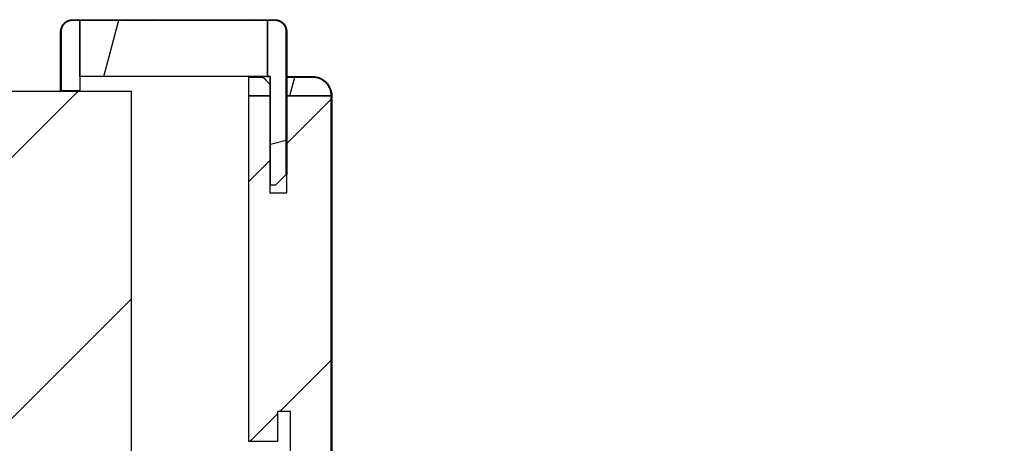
# Model space of a CAD drawing. Header units: millimetres. Extents: x -8500 to 4200, y 0 to 5940.
# Tile 28 of 256: x -7978 to -7716, y 792 to 904. Entities that reach past the tile are written whole.
import ezdxf

# ---------------------------------------------------------------- set-up
doc = ezdxf.new("R2010")
doc.units = ezdxf.units.MM
doc.layers.add('151', color=250, linetype='Continuous')
doc.layers.add('160', color=250, linetype='Continuous')
pattern_1 = [(45, (-8500, 0), (-34.7985, 34.7985), [])]
pattern_2 = [(74.985, (-8500, 0), (-47.5322, 12.7497), [])]

msp = doc.modelspace()

# ---------------------------------------------------------------- hatches: boundary and pattern name
at = {"layer": '151', "linetype": 'Continuous', "lineweight": -3}
h = msp.add_hatch(dxfattribs=at)
h.set_pattern_fill('ANSI31', color=256, scale=1.5, angle=89.9544, style=0)
h.set_pattern_definition([(134.95437, (-8500, 0), (-3.370277, -3.364913), [])])
edge = h.paths.add_edge_path(flags=0)
edge.add_line((-7910.09, 904.32), (-7964.09, 904.32))
edge.add_spline(control_points=[(-7964.09, 904.32), (-7964.19, 904.32), (-7964.28, 904.31), (-7964.48, 904.29), (-7964.67, 904.27), (-7964.86, 904.22), (-7964.98, 904.18), (-7965, 904.18), (-7965.05, 904.16), (-7965.07, 904.15), (-7965.14, 904.13), (-7965.19, 904.11), (-7965.33, 904.05), (-7965.5, 903.97), (-7965.67, 903.87), (-7965.79, 903.79), (-7965.85, 903.75), (-7965.91, 903.7), (-7965.95, 903.67), (-7965.97, 903.65), (-7966.07, 903.58), (-7966.21, 903.44), (-7966.41, 903.23), (-7966.52, 903.07), (-7966.59, 902.97), (-7966.61, 902.95), (-7966.63, 902.91), (-7966.65, 902.88), (-7966.68, 902.82), (-7966.71, 902.78), (-7966.78, 902.65), (-7966.86, 902.47), (-7966.93, 902.29), (-7966.97, 902.15), (-7966.98, 902.1), (-7967.01, 902), (-7967.02, 901.96), (-7967.05, 901.81), (-7967.08, 901.61), (-7967.09, 901.42), (-7967.09, 901.32)], knot_values=[0, 0, 0, 0, 0.0625, 0.0625, 0.125, 0.1875, 0.1875, 0.203125, 0.203125, 0.21875, 0.21875, 0.25, 0.25, 0.3125, 0.375, 0.375, 0.40625, 0.421875, 0.421875, 0.4375, 0.4375, 0.5, 0.5625, 0.625, 0.625, 0.640625, 0.640625, 0.65625, 0.65625, 0.6875, 0.6875, 0.75, 0.8125, 0.8125, 0.84375, 0.84375, 0.875, 0.875, 0.9375, 1, 1, 1, 1], degree=3, periodic=0)
edge.add_line((-7967.09, 901.32), (-7967.09, 885.47))
edge.add_line((-7967.09, 885.47), (-7967.24, 885.47))
edge.add_line((-7967.24, 885.47), (-7967.24, 901.32))
edge.add_spline(control_points=[(-7967.24, 901.32), (-7967.24, 901.42), (-7967.23, 901.63), (-7967.2, 901.83), (-7967.17, 901.99), (-7967.15, 902.04), (-7967.13, 902.14), (-7967.12, 902.19), (-7967.07, 902.34), (-7967, 902.53), (-7966.91, 902.71), (-7966.84, 902.85), (-7966.81, 902.9), (-7966.77, 902.96), (-7966.76, 902.98), (-7966.73, 903.03), (-7966.72, 903.05), (-7966.65, 903.16), (-7966.52, 903.32), (-7966.32, 903.55), (-7966.16, 903.69), (-7966.06, 903.77), (-7966.04, 903.79), (-7966, 903.82), (-7965.94, 903.87), (-7965.88, 903.91), (-7965.75, 904), (-7965.57, 904.1), (-7965.39, 904.19), (-7965.24, 904.25), (-7965.2, 904.27), (-7965.12, 904.29), (-7965.1, 904.3), (-7965.05, 904.32), (-7965.02, 904.33), (-7964.9, 904.36), (-7964.7, 904.41), (-7964.5, 904.44), (-7964.29, 904.46), (-7964.19, 904.47), (-7964.09, 904.47)], knot_values=[0, 0, 0, 0, 0.0625, 0.125, 0.125, 0.15625, 0.15625, 0.1875, 0.1875, 0.25, 0.3125, 0.3125, 0.34375, 0.34375, 0.359375, 0.359375, 0.375, 0.375, 0.4375, 0.5, 0.5625, 0.5625, 0.578125, 0.578125, 0.59375, 0.625, 0.625, 0.6875, 0.75, 0.75, 0.78125, 0.78125, 0.796875, 0.796875, 0.8125, 0.8125, 0.875, 0.9375, 0.9375, 1, 1, 1, 1], degree=3, periodic=0)
edge.add_line((-7964.09, 904.47), (-7910.09, 904.47))
edge.add_spline(control_points=[(-7910.09, 904.47), (-7909.98, 904.47), (-7909.78, 904.46), (-7909.57, 904.43), (-7909.42, 904.4), (-7909.37, 904.39), (-7909.27, 904.36), (-7909.22, 904.35), (-7909.07, 904.3), (-7908.88, 904.23), (-7908.69, 904.14), (-7908.56, 904.07), (-7908.51, 904.05), (-7908.44, 904.01), (-7908.42, 903.99), (-7908.38, 903.96), (-7908.36, 903.95), (-7908.25, 903.88), (-7908.08, 903.76), (-7907.86, 903.55), (-7907.72, 903.4), (-7907.63, 903.3), (-7907.62, 903.28), (-7907.59, 903.23), (-7907.54, 903.17), (-7907.49, 903.11), (-7907.41, 902.98), (-7907.3, 902.81), (-7907.22, 902.62), (-7907.16, 902.48), (-7907.14, 902.43), (-7907.11, 902.36), (-7907.1, 902.33), (-7907.09, 902.28), (-7907.08, 902.26), (-7907.04, 902.13), (-7906.99, 901.93), (-7906.96, 901.73), (-7906.94, 901.53), (-7906.94, 901.42), (-7906.94, 901.32)], knot_values=[0, 0, 0, 0, 0.0625, 0.125, 0.125, 0.15625, 0.15625, 0.1875, 0.1875, 0.25, 0.3125, 0.3125, 0.34375, 0.34375, 0.359375, 0.359375, 0.375, 0.375, 0.4375, 0.5, 0.5625, 0.5625, 0.578125, 0.578125, 0.59375, 0.625, 0.625, 0.6875, 0.75, 0.75, 0.78125, 0.78125, 0.796875, 0.796875, 0.8125, 0.8125, 0.875, 0.9375, 0.9375, 1, 1, 1, 1], degree=3, periodic=0)
edge.add_line((-7906.94, 901.32), (-7906.94, 863.32))
edge.add_line((-7906.94, 863.32), (-7907.09, 863.32))
edge.add_line((-7907.09, 863.32), (-7907.09, 901.32))
edge.add_spline(control_points=[(-7907.09, 901.32), (-7907.09, 901.42), (-7907.09, 901.52), (-7907.11, 901.71), (-7907.14, 901.9), (-7907.19, 902.09), (-7907.22, 902.21), (-7907.23, 902.24), (-7907.25, 902.28), (-7907.25, 902.31), (-7907.28, 902.38), (-7907.3, 902.42), (-7907.35, 902.56), (-7907.44, 902.73), (-7907.54, 902.9), (-7907.62, 903.02), (-7907.66, 903.08), (-7907.71, 903.14), (-7907.74, 903.18), (-7907.75, 903.2), (-7907.83, 903.3), (-7907.96, 903.44), (-7908.18, 903.64), (-7908.34, 903.76), (-7908.44, 903.83), (-7908.46, 903.84), (-7908.5, 903.87), (-7908.52, 903.88), (-7908.59, 903.92), (-7908.63, 903.94), (-7908.76, 904.01), (-7908.93, 904.09), (-7909.12, 904.16), (-7909.26, 904.2), (-7909.31, 904.22), (-7909.4, 904.24), (-7909.45, 904.25), (-7909.6, 904.28), (-7909.79, 904.31), (-7909.99, 904.32), (-7910.09, 904.32)], knot_values=[0, 0, 0, 0, 0.0625, 0.0625, 0.125, 0.1875, 0.1875, 0.203125, 0.203125, 0.21875, 0.21875, 0.25, 0.25, 0.3125, 0.375, 0.375, 0.40625, 0.421875, 0.421875, 0.4375, 0.4375, 0.5, 0.5625, 0.625, 0.625, 0.640625, 0.640625, 0.65625, 0.65625, 0.6875, 0.6875, 0.75, 0.8125, 0.8125, 0.84375, 0.84375, 0.875, 0.875, 0.9375, 1, 1, 1, 1], degree=3, periodic=0)
h = msp.add_hatch(dxfattribs=at)
h.set_pattern_fill('ANSI31', color=256, scale=15.5, angle=29.9848, style=0)
h.set_pattern_definition(pattern_2)
h.paths.add_polyline_path([(-7912.09, 889.32), (-7962.09, 889.32), (-7962.09, 904.32), (-7912.09, 904.32)], flags=0)
h = msp.add_hatch(dxfattribs=at)
h.set_pattern_fill('ANSI31', color=256, scale=15.5, angle=-29.9848, style=0)
h.set_pattern_definition([(15.015, (-8500, 0), (-12.7497, 47.5322), [])])
edge = h.paths.add_edge_path(flags=0)
edge.add_line((-7912.09, 889.32), (-7912.09, 904.32))
edge.add_line((-7912.09, 904.32), (-7910.09, 904.32))
edge.add_spline(control_points=[(-7910.09, 904.32), (-7909.99, 904.32), (-7909.79, 904.31), (-7909.6, 904.28), (-7909.45, 904.25), (-7909.4, 904.24), (-7909.31, 904.22), (-7909.26, 904.2), (-7909.12, 904.16), (-7908.93, 904.09), (-7908.76, 904.01), (-7908.63, 903.94), (-7908.59, 903.92), (-7908.52, 903.88), (-7908.5, 903.87), (-7908.46, 903.84), (-7908.44, 903.83), (-7908.34, 903.76), (-7908.18, 903.64), (-7907.96, 903.44), (-7907.83, 903.3), (-7907.75, 903.2), (-7907.74, 903.18), (-7907.71, 903.14), (-7907.66, 903.08), (-7907.62, 903.02), (-7907.54, 902.9), (-7907.44, 902.73), (-7907.35, 902.56), (-7907.3, 902.42), (-7907.28, 902.38), (-7907.25, 902.31), (-7907.25, 902.28), (-7907.23, 902.24), (-7907.22, 902.21), (-7907.19, 902.09), (-7907.14, 901.9), (-7907.11, 901.71), (-7907.09, 901.52), (-7907.09, 901.42), (-7907.09, 901.32)], knot_values=[0, 0, 0, 0, 0.0625, 0.125, 0.125, 0.15625, 0.15625, 0.1875, 0.1875, 0.25, 0.3125, 0.3125, 0.34375, 0.34375, 0.359375, 0.359375, 0.375, 0.375, 0.4375, 0.5, 0.5625, 0.5625, 0.578125, 0.578125, 0.59375, 0.625, 0.625, 0.6875, 0.75, 0.75, 0.78125, 0.78125, 0.796875, 0.796875, 0.8125, 0.8125, 0.875, 0.9375, 0.9375, 1, 1, 1, 1], degree=3, periodic=0)
edge.add_line((-7907.09, 901.32), (-7907.09, 863.17))
edge.add_line((-7907.09, 863.17), (-7909.94, 860.32))
edge.add_line((-7909.94, 860.32), (-7911.24, 860.32))
edge.add_line((-7911.24, 860.32), (-7911.24, 889.32))
edge.add_line((-7911.24, 889.32), (-7912.09, 889.32))
h = msp.add_hatch(dxfattribs=at)
h.set_pattern_fill('ANSI31', color=256, scale=1.5, angle=59.9696, style=0)
h.set_pattern_definition([(104.9696, (-8500, 0), (-4.600875, -1.230183), [])])
edge = h.paths.add_edge_path(flags=0)
edge.add_spline(control_points=[(-7900.09, 761.17), (-7899.92, 761.17), (-7899.59, 761.19), (-7899.27, 761.23), (-7899.03, 761.28), (-7898.95, 761.3), (-7898.79, 761.34), (-7898.71, 761.36), (-7898.47, 761.43), (-7898.17, 761.54), (-7897.87, 761.68), (-7897.66, 761.8), (-7897.58, 761.84), (-7897.48, 761.9), (-7897.44, 761.92), (-7897.37, 761.97), (-7897.34, 761.99), (-7897.17, 762.11), (-7896.91, 762.3), (-7896.67, 762.52), (-7896.43, 762.75), (-7896.32, 762.87), (-7896.19, 763.03), (-7896.17, 763.06), (-7896.12, 763.13), (-7896.09, 763.16), (-7896.02, 763.26), (-7895.97, 763.33), (-7895.84, 763.53), (-7895.67, 763.81), (-7895.53, 764.1), (-7895.44, 764.33), (-7895.41, 764.41), (-7895.36, 764.52), (-7895.35, 764.56), (-7895.33, 764.64), (-7895.31, 764.68), (-7895.25, 764.88), (-7895.17, 765.19), (-7895.13, 765.52), (-7895.1, 765.84), (-7895.09, 766), (-7895.09, 766.17)], knot_values=[0, 0, 0, 0, 0.0625, 0.125, 0.125, 0.15625, 0.15625, 0.1875, 0.1875, 0.25, 0.3125, 0.3125, 0.34375, 0.34375, 0.359375, 0.359375, 0.375, 0.375, 0.4375, 0.5, 0.5, 0.5625, 0.5625, 0.578125, 0.578125, 0.59375, 0.59375, 0.625, 0.625, 0.6875, 0.75, 0.75, 0.78125, 0.78125, 0.796875, 0.796875, 0.8125, 0.8125, 0.875, 0.9375, 0.9375, 1, 1, 1, 1], degree=3, periodic=0)
edge.add_line((-7895.09, 766.17), (-7895.09, 884.17))
edge.add_spline(control_points=[(-7895.09, 884.17), (-7895.09, 884.33), (-7895.1, 884.66), (-7895.15, 884.99), (-7895.2, 885.23), (-7895.22, 885.31), (-7895.26, 885.47), (-7895.28, 885.55), (-7895.35, 885.78), (-7895.46, 886.09), (-7895.6, 886.38), (-7895.72, 886.6), (-7895.76, 886.67), (-7895.82, 886.78), (-7895.84, 886.81), (-7895.89, 886.88), (-7895.91, 886.92), (-7896.02, 887.09), (-7896.22, 887.35), (-7896.44, 887.59), (-7896.67, 887.82), (-7896.79, 887.93), (-7896.95, 888.06), (-7896.98, 888.09), (-7897.05, 888.14), (-7897.08, 888.16), (-7897.18, 888.24), (-7897.24, 888.28), (-7897.45, 888.42), (-7897.73, 888.59), (-7898.02, 888.73), (-7898.25, 888.82), (-7898.33, 888.85), (-7898.44, 888.89), (-7898.48, 888.9), (-7898.56, 888.93), (-7898.6, 888.94), (-7898.79, 889), (-7899.11, 889.08), (-7899.43, 889.13), (-7899.76, 889.16), (-7899.92, 889.17), (-7900.09, 889.17)], knot_values=[0, 0, 0, 0, 0.0625, 0.125, 0.125, 0.15625, 0.15625, 0.1875, 0.1875, 0.25, 0.3125, 0.3125, 0.34375, 0.34375, 0.359375, 0.359375, 0.375, 0.375, 0.4375, 0.5, 0.5, 0.5625, 0.5625, 0.578125, 0.578125, 0.59375, 0.59375, 0.625, 0.625, 0.6875, 0.75, 0.75, 0.78125, 0.78125, 0.796875, 0.796875, 0.8125, 0.8125, 0.875, 0.9375, 0.9375, 1, 1, 1, 1], degree=3, periodic=0)
edge.add_line((-7900.09, 889.17), (-7906.94, 889.17))
edge.add_line((-7906.94, 889.17), (-7906.94, 889.32))
edge.add_line((-7906.94, 889.32), (-7900.09, 889.32))
edge.add_spline(control_points=[(-7900.09, 889.32), (-7899.92, 889.32), (-7899.75, 889.31), (-7899.41, 889.28), (-7899.08, 889.23), (-7898.76, 889.15), (-7898.55, 889.09), (-7898.51, 889.07), (-7898.43, 889.05), (-7898.39, 889.03), (-7898.27, 888.99), (-7898.19, 888.96), (-7897.96, 888.86), (-7897.66, 888.72), (-7897.37, 888.55), (-7897.16, 888.41), (-7897.09, 888.36), (-7896.99, 888.28), (-7896.95, 888.26), (-7896.89, 888.2), (-7896.85, 888.18), (-7896.69, 888.04), (-7896.57, 887.93), (-7896.33, 887.69), (-7896.1, 887.44), (-7895.9, 887.17), (-7895.78, 887), (-7895.76, 886.96), (-7895.72, 886.89), (-7895.69, 886.86), (-7895.63, 886.75), (-7895.59, 886.67), (-7895.47, 886.45), (-7895.32, 886.15), (-7895.21, 885.83), (-7895.14, 885.59), (-7895.11, 885.51), (-7895.07, 885.34), (-7895.05, 885.26), (-7895, 885.01), (-7894.95, 884.68), (-7894.94, 884.34), (-7894.94, 884.17)], knot_values=[0, 0, 0, 0, 0.0625, 0.0625, 0.125, 0.1875, 0.1875, 0.203125, 0.203125, 0.21875, 0.21875, 0.25, 0.25, 0.3125, 0.375, 0.375, 0.40625, 0.40625, 0.421875, 0.421875, 0.4375, 0.4375, 0.5, 0.5, 0.5625, 0.625, 0.625, 0.640625, 0.640625, 0.65625, 0.65625, 0.6875, 0.6875, 0.75, 0.8125, 0.8125, 0.84375, 0.84375, 0.875, 0.875, 0.9375, 1, 1, 1, 1], degree=3, periodic=0)
edge.add_line((-7894.94, 884.17), (-7894.94, 766.17))
edge.add_spline(control_points=[(-7894.94, 766.17), (-7894.94, 766), (-7894.95, 765.83), (-7894.98, 765.5), (-7895.03, 765.16), (-7895.11, 764.84), (-7895.17, 764.64), (-7895.18, 764.6), (-7895.21, 764.52), (-7895.22, 764.47), (-7895.27, 764.35), (-7895.3, 764.28), (-7895.39, 764.04), (-7895.54, 763.74), (-7895.71, 763.45), (-7895.85, 763.24), (-7895.9, 763.17), (-7895.97, 763.07), (-7896, 763.04), (-7896.05, 762.97), (-7896.08, 762.94), (-7896.21, 762.77), (-7896.33, 762.65), (-7896.56, 762.41), (-7896.81, 762.18), (-7897.08, 761.98), (-7897.26, 761.87), (-7897.29, 761.84), (-7897.36, 761.8), (-7897.4, 761.78), (-7897.51, 761.71), (-7897.58, 761.67), (-7897.81, 761.55), (-7898.11, 761.41), (-7898.42, 761.29), (-7898.67, 761.22), (-7898.75, 761.2), (-7898.91, 761.15), (-7898.99, 761.14), (-7899.24, 761.09), (-7899.58, 761.04), (-7899.92, 761.02), (-7900.09, 761.02)], knot_values=[0, 0, 0, 0, 0.0625, 0.0625, 0.125, 0.1875, 0.1875, 0.203125, 0.203125, 0.21875, 0.21875, 0.25, 0.25, 0.3125, 0.375, 0.375, 0.40625, 0.40625, 0.421875, 0.421875, 0.4375, 0.4375, 0.5, 0.5, 0.5625, 0.625, 0.625, 0.640625, 0.640625, 0.65625, 0.65625, 0.6875, 0.6875, 0.75, 0.8125, 0.8125, 0.84375, 0.84375, 0.875, 0.875, 0.9375, 1, 1, 1, 1], degree=3, periodic=0)
edge.add_line((-7900.09, 761.02), (-7905.94, 761.02))
edge.add_line((-7905.94, 761.02), (-7905.94, 761.17))
edge.add_line((-7905.94, 761.17), (-7900.09, 761.17))
h = msp.add_hatch(dxfattribs=at)
h.set_pattern_fill('ANSI31', color=256, scale=15.5, angle=29.9848, style=0)
h.set_pattern_definition(pattern_2)
edge = h.paths.add_edge_path(flags=0)
edge.add_line((-7906.94, 884.17), (-7906.94, 889.17))
edge.add_line((-7906.94, 889.17), (-7900.09, 889.17))
edge.add_spline(control_points=[(-7900.09, 889.17), (-7899.92, 889.17), (-7899.59, 889.15), (-7899.27, 889.1), (-7899.03, 889.06), (-7898.95, 889.04), (-7898.79, 889), (-7898.71, 888.98), (-7898.47, 888.9), (-7898.17, 888.79), (-7897.87, 888.65), (-7897.66, 888.54), (-7897.58, 888.5), (-7897.48, 888.43), (-7897.44, 888.41), (-7897.37, 888.37), (-7897.34, 888.35), (-7897.17, 888.23), (-7896.91, 888.04), (-7896.67, 887.82), (-7896.43, 887.59), (-7896.32, 887.47), (-7896.19, 887.31), (-7896.17, 887.28), (-7896.12, 887.21), (-7896.09, 887.18), (-7896.02, 887.08), (-7895.97, 887.01), (-7895.84, 886.81), (-7895.67, 886.53), (-7895.53, 886.23), (-7895.44, 886.01), (-7895.41, 885.93), (-7895.36, 885.81), (-7895.35, 885.77), (-7895.33, 885.7), (-7895.31, 885.66), (-7895.25, 885.46), (-7895.17, 885.14), (-7895.13, 884.82), (-7895.1, 884.5), (-7895.09, 884.33), (-7895.09, 884.17)], knot_values=[0, 0, 0, 0, 0.0625, 0.125, 0.125, 0.15625, 0.15625, 0.1875, 0.1875, 0.25, 0.3125, 0.3125, 0.34375, 0.34375, 0.359375, 0.359375, 0.375, 0.375, 0.4375, 0.5, 0.5, 0.5625, 0.5625, 0.578125, 0.578125, 0.59375, 0.59375, 0.625, 0.625, 0.6875, 0.75, 0.75, 0.78125, 0.78125, 0.796875, 0.796875, 0.8125, 0.8125, 0.875, 0.9375, 0.9375, 1, 1, 1, 1], degree=3, periodic=0)
edge.add_line((-7895.09, 884.17), (-7906.94, 884.17))
h = msp.add_hatch(dxfattribs=at)
h.set_pattern_fill('ANSI31', color=256, scale=15.5, style=0)
h.set_pattern_definition(pattern_1)
h.paths.add_polyline_path([(-7917.09, 792.02), (-7917.09, 884.17), (-7911.44, 884.17), (-7911.44, 858.32), (-7906.94, 858.32), (-7906.94, 884.17), (-7895.09, 884.17), (-7895.09, 766.17), (-7905.94, 766.17), (-7905.94, 800.02), (-7909.44, 800.02), (-7909.44, 792.02)], flags=0)
at = {"layer": '160', "linetype": 'Continuous', "lineweight": -3}
h = msp.add_hatch(dxfattribs=at)
h.set_pattern_fill('ANSI31', color=256, scale=15.5, style=0)
h.set_pattern_definition(pattern_1)
h.paths.add_polyline_path([(-7948.44, 697.02), (-8098.44, 697.02), (-8098.44, 885.42), (-7948.44, 885.42)], flags=0)
h.paths.add_polyline_path([(-7093.44, 697.02), (-7243.44, 697.02), (-7243.44, 885.42), (-7093.44, 885.42)], flags=0)

# ---------------------------------------------------------------- linework, layer by layer
at = {"layer": '151', "linetype": 'Continuous', "lineweight": -3}
for p, q in [((-7964.09, 904.47), (-7910.09, 904.47)), ((-7964.09, 904.32), (-7962.09, 904.32)), ((-7910.09, 904.32), (-7964.09, 904.32)), ((-7962.09, 904.32), (-7962.09, 885.47)), ((-7962.09, 904.32), (-7912.09, 904.32)), ((-7962.09, 889.32), (-7962.09, 904.32)), ((-7912.09, 904.32), (-7912.09, 889.32)), ((-7912.09, 904.32), (-7910.09, 904.32)), ((-7912.09, 889.32), (-7912.09, 904.32)), ((-7967.24, 885.47), (-7967.24, 901.32)), ((-7967.09, 885.47), (-7967.09, 901.32)), ((-7967.09, 901.32), (-7967.09, 885.47)), ((-7907.09, 901.32), (-7907.09, 863.17)), ((-7907.09, 863.32), (-7907.09, 901.32)), ((-7906.94, 901.32), (-7906.94, 863.32)), ((-7912.09, 889.32), (-7962.09, 889.32)), ((-7917.09, 884.17), (-7917.09, 889.17)), ((-7917.09, 889.17), (-7913.29, 889.17)), ((-7915.09, 889.32), (-7913.44, 889.32)), ((-7915.09, 889.17), (-7915.09, 889.32)), ((-7913.29, 889.17), (-7915.09, 889.17)), ((-7913.44, 889.32), (-7911.44, 889.32)), ((-7911.44, 887.32), (-7913.44, 889.32)), ((-7913.44, 889.32), (-7913.29, 889.17)), ((-7913.29, 889.17), (-7911.44, 887.32)), ((-7911.24, 889.32), (-7912.09, 889.32)), ((-7911.44, 889.32), (-7911.44, 887.32)), ((-7911.24, 860.32), (-7911.24, 889.32)), ((-7906.94, 889.32), (-7900.09, 889.32)), ((-7906.94, 889.17), (-7906.94, 889.32)), ((-7906.94, 884.17), (-7906.94, 889.17)), ((-7906.94, 889.17), (-7900.09, 889.17)), ((-7900.09, 889.17), (-7906.94, 889.17)), ((-8098.44, 885.42), (-7948.44, 885.42)), ((-7967.09, 885.47), (-7967.24, 885.47)), ((-7962.09, 885.47), (-7967.09, 885.47)), ((-7948.44, 885.42), (-7948.44, 697.02)), ((-7911.44, 887.32), (-7911.44, 884.17)), ((-7917.09, 792.02), (-7917.09, 884.17)), ((-7917.09, 884.17), (-7911.44, 884.17)), ((-7911.44, 884.17), (-7917.09, 884.17)), ((-7911.44, 884.17), (-7911.44, 858.32)), ((-7906.94, 858.32), (-7906.94, 884.17)), ((-7906.94, 884.17), (-7895.09, 884.17)), ((-7895.09, 884.17), (-7906.94, 884.17)), ((-7895.09, 884.17), (-7895.09, 766.17)), ((-7895.09, 766.17), (-7895.09, 884.17)), ((-7894.94, 884.17), (-7894.94, 766.17)), ((-7907.09, 863.17), (-7909.94, 860.32)), ((-7906.94, 863.32), (-7907.09, 863.32)), ((-7909.94, 860.32), (-7911.24, 860.32)), ((-7911.44, 858.32), (-7906.94, 858.32)), ((-7905.94, 800.02), (-7909.44, 800.02)), ((-7909.44, 800.02), (-7909.44, 792.02)), ((-7905.94, 766.17), (-7905.94, 800.02)), ((-7909.44, 792.02), (-7917.09, 792.02))]:
    msp.add_line(p, q, dxfattribs=at)
for points, knots in [([(-7967.24, 901.32), (-7967.24, 901.42), (-7967.23, 901.63), (-7967.2, 901.83), (-7967.17, 901.99), (-7967.15, 902.04), (-7967.13, 902.14), (-7967.12, 902.19), (-7967.07, 902.34), (-7967, 902.53), (-7966.91, 902.71), (-7966.84, 902.85), (-7966.81, 902.9), (-7966.77, 902.96), (-7966.76, 902.98), (-7966.73, 903.03), (-7966.72, 903.05), (-7966.65, 903.16), (-7966.52, 903.32), (-7966.32, 903.55), (-7966.16, 903.69), (-7966.06, 903.77), (-7966.04, 903.79), (-7966, 903.82), (-7965.94, 903.87), (-7965.88, 903.91), (-7965.75, 904), (-7965.57, 904.1), (-7965.39, 904.19), (-7965.24, 904.25), (-7965.2, 904.27), (-7965.12, 904.29), (-7965.1, 904.3), (-7965.05, 904.32), (-7965.02, 904.33), (-7964.9, 904.36), (-7964.7, 904.41), (-7964.5, 904.44), (-7964.29, 904.46), (-7964.19, 904.47), (-7964.09, 904.47)], [0, 0, 0, 0, 0.0625, 0.125, 0.125, 0.15625, 0.15625, 0.1875, 0.1875, 0.25, 0.3125, 0.3125, 0.34375, 0.34375, 0.359375, 0.359375, 0.375, 0.375, 0.4375, 0.5, 0.5625, 0.5625, 0.578125, 0.578125, 0.59375, 0.625, 0.625, 0.6875, 0.75, 0.75, 0.78125, 0.78125, 0.796875, 0.796875, 0.8125, 0.8125, 0.875, 0.9375, 0.9375, 1, 1, 1, 1]), ([(-7967.09, 901.32), (-7967.09, 901.42), (-7967.08, 901.61), (-7967.05, 901.81), (-7967.02, 901.96), (-7967.01, 902), (-7966.98, 902.1), (-7966.97, 902.15), (-7966.93, 902.29), (-7966.86, 902.47), (-7966.78, 902.65), (-7966.71, 902.78), (-7966.68, 902.82), (-7966.65, 902.88), (-7966.63, 902.91), (-7966.61, 902.95), (-7966.59, 902.97), (-7966.52, 903.07), (-7966.41, 903.23), (-7966.21, 903.44), (-7966.07, 903.58), (-7965.97, 903.65), (-7965.95, 903.67), (-7965.91, 903.7), (-7965.85, 903.75), (-7965.79, 903.79), (-7965.67, 903.87), (-7965.5, 903.97), (-7965.33, 904.05), (-7965.19, 904.11), (-7965.14, 904.13), (-7965.07, 904.15), (-7965.05, 904.16), (-7965, 904.18), (-7964.98, 904.18), (-7964.86, 904.22), (-7964.67, 904.27), (-7964.48, 904.29), (-7964.28, 904.31), (-7964.19, 904.32), (-7964.09, 904.32)], [0, 0, 0, 0, 0.0625, 0.125, 0.125, 0.15625, 0.15625, 0.1875, 0.1875, 0.25, 0.3125, 0.3125, 0.34375, 0.34375, 0.359375, 0.359375, 0.375, 0.375, 0.4375, 0.5, 0.5625, 0.5625, 0.578125, 0.578125, 0.59375, 0.625, 0.625, 0.6875, 0.75, 0.75, 0.78125, 0.78125, 0.796875, 0.796875, 0.8125, 0.8125, 0.875, 0.9375, 0.9375, 1, 1, 1, 1]), ([(-7964.09, 904.32), (-7964.19, 904.32), (-7964.28, 904.31), (-7964.48, 904.29), (-7964.67, 904.27), (-7964.86, 904.22), (-7964.98, 904.18), (-7965, 904.18), (-7965.05, 904.16), (-7965.07, 904.15), (-7965.14, 904.13), (-7965.19, 904.11), (-7965.33, 904.05), (-7965.5, 903.97), (-7965.67, 903.87), (-7965.79, 903.79), (-7965.85, 903.75), (-7965.91, 903.7), (-7965.95, 903.67), (-7965.97, 903.65), (-7966.07, 903.58), (-7966.21, 903.44), (-7966.41, 903.23), (-7966.52, 903.07), (-7966.59, 902.97), (-7966.61, 902.95), (-7966.63, 902.91), (-7966.65, 902.88), (-7966.68, 902.82), (-7966.71, 902.78), (-7966.78, 902.65), (-7966.86, 902.47), (-7966.93, 902.29), (-7966.97, 902.15), (-7966.98, 902.1), (-7967.01, 902), (-7967.02, 901.96), (-7967.05, 901.81), (-7967.08, 901.61), (-7967.09, 901.42), (-7967.09, 901.32)], [0, 0, 0, 0, 0.0625, 0.0625, 0.125, 0.1875, 0.1875, 0.203125, 0.203125, 0.21875, 0.21875, 0.25, 0.25, 0.3125, 0.375, 0.375, 0.40625, 0.421875, 0.421875, 0.4375, 0.4375, 0.5, 0.5625, 0.625, 0.625, 0.640625, 0.640625, 0.65625, 0.65625, 0.6875, 0.6875, 0.75, 0.8125, 0.8125, 0.84375, 0.84375, 0.875, 0.875, 0.9375, 1, 1, 1, 1]), ([(-7910.09, 904.47), (-7909.98, 904.47), (-7909.78, 904.46), (-7909.57, 904.43), (-7909.42, 904.4), (-7909.37, 904.39), (-7909.27, 904.36), (-7909.22, 904.35), (-7909.07, 904.3), (-7908.88, 904.23), (-7908.69, 904.14), (-7908.56, 904.07), (-7908.51, 904.05), (-7908.44, 904.01), (-7908.42, 903.99), (-7908.38, 903.96), (-7908.36, 903.95), (-7908.25, 903.88), (-7908.08, 903.76), (-7907.86, 903.55), (-7907.72, 903.4), (-7907.63, 903.3), (-7907.62, 903.28), (-7907.59, 903.23), (-7907.54, 903.17), (-7907.49, 903.11), (-7907.41, 902.98), (-7907.3, 902.81), (-7907.22, 902.62), (-7907.16, 902.48), (-7907.14, 902.43), (-7907.11, 902.36), (-7907.1, 902.33), (-7907.09, 902.28), (-7907.08, 902.26), (-7907.04, 902.13), (-7906.99, 901.93), (-7906.96, 901.73), (-7906.94, 901.53), (-7906.94, 901.42), (-7906.94, 901.32)], [0, 0, 0, 0, 0.0625, 0.125, 0.125, 0.15625, 0.15625, 0.1875, 0.1875, 0.25, 0.3125, 0.3125, 0.34375, 0.34375, 0.359375, 0.359375, 0.375, 0.375, 0.4375, 0.5, 0.5625, 0.5625, 0.578125, 0.578125, 0.59375, 0.625, 0.625, 0.6875, 0.75, 0.75, 0.78125, 0.78125, 0.796875, 0.796875, 0.8125, 0.8125, 0.875, 0.9375, 0.9375, 1, 1, 1, 1]), ([(-7910.09, 904.32), (-7909.99, 904.32), (-7909.79, 904.31), (-7909.6, 904.28), (-7909.45, 904.25), (-7909.4, 904.24), (-7909.31, 904.22), (-7909.26, 904.2), (-7909.12, 904.16), (-7908.93, 904.09), (-7908.76, 904.01), (-7908.63, 903.94), (-7908.59, 903.92), (-7908.52, 903.88), (-7908.5, 903.87), (-7908.46, 903.84), (-7908.44, 903.83), (-7908.34, 903.76), (-7908.18, 903.64), (-7907.96, 903.44), (-7907.83, 903.3), (-7907.75, 903.2), (-7907.74, 903.18), (-7907.71, 903.14), (-7907.66, 903.08), (-7907.62, 903.02), (-7907.54, 902.9), (-7907.44, 902.73), (-7907.35, 902.56), (-7907.3, 902.42), (-7907.28, 902.38), (-7907.25, 902.31), (-7907.25, 902.28), (-7907.23, 902.24), (-7907.22, 902.21), (-7907.19, 902.09), (-7907.14, 901.9), (-7907.11, 901.71), (-7907.09, 901.52), (-7907.09, 901.42), (-7907.09, 901.32)], [0, 0, 0, 0, 0.0625, 0.125, 0.125, 0.15625, 0.15625, 0.1875, 0.1875, 0.25, 0.3125, 0.3125, 0.34375, 0.34375, 0.359375, 0.359375, 0.375, 0.375, 0.4375, 0.5, 0.5625, 0.5625, 0.578125, 0.578125, 0.59375, 0.625, 0.625, 0.6875, 0.75, 0.75, 0.78125, 0.78125, 0.796875, 0.796875, 0.8125, 0.8125, 0.875, 0.9375, 0.9375, 1, 1, 1, 1]), ([(-7907.09, 901.32), (-7907.09, 901.42), (-7907.09, 901.52), (-7907.11, 901.71), (-7907.14, 901.9), (-7907.19, 902.09), (-7907.22, 902.21), (-7907.23, 902.24), (-7907.25, 902.28), (-7907.25, 902.31), (-7907.28, 902.38), (-7907.3, 902.42), (-7907.35, 902.56), (-7907.44, 902.73), (-7907.54, 902.9), (-7907.62, 903.02), (-7907.66, 903.08), (-7907.71, 903.14), (-7907.74, 903.18), (-7907.75, 903.2), (-7907.83, 903.3), (-7907.96, 903.44), (-7908.18, 903.64), (-7908.34, 903.76), (-7908.44, 903.83), (-7908.46, 903.84), (-7908.5, 903.87), (-7908.52, 903.88), (-7908.59, 903.92), (-7908.63, 903.94), (-7908.76, 904.01), (-7908.93, 904.09), (-7909.12, 904.16), (-7909.26, 904.2), (-7909.31, 904.22), (-7909.4, 904.24), (-7909.45, 904.25), (-7909.6, 904.28), (-7909.79, 904.31), (-7909.99, 904.32), (-7910.09, 904.32)], [0, 0, 0, 0, 0.0625, 0.0625, 0.125, 0.1875, 0.1875, 0.203125, 0.203125, 0.21875, 0.21875, 0.25, 0.25, 0.3125, 0.375, 0.375, 0.40625, 0.421875, 0.421875, 0.4375, 0.4375, 0.5, 0.5625, 0.625, 0.625, 0.640625, 0.640625, 0.65625, 0.65625, 0.6875, 0.6875, 0.75, 0.8125, 0.8125, 0.84375, 0.84375, 0.875, 0.875, 0.9375, 1, 1, 1, 1]), ([(-7900.09, 889.32), (-7899.92, 889.32), (-7899.75, 889.31), (-7899.41, 889.28), (-7899.08, 889.23), (-7898.76, 889.15), (-7898.55, 889.09), (-7898.51, 889.07), (-7898.43, 889.05), (-7898.39, 889.03), (-7898.27, 888.99), (-7898.19, 888.96), (-7897.96, 888.86), (-7897.66, 888.72), (-7897.37, 888.55), (-7897.16, 888.41), (-7897.09, 888.36), (-7896.99, 888.28), (-7896.95, 888.26), (-7896.89, 888.2), (-7896.85, 888.18), (-7896.69, 888.04), (-7896.57, 887.93), (-7896.33, 887.69), (-7896.1, 887.44), (-7895.9, 887.17), (-7895.78, 887), (-7895.76, 886.96), (-7895.72, 886.89), (-7895.69, 886.86), (-7895.63, 886.75), (-7895.59, 886.67), (-7895.47, 886.45), (-7895.32, 886.15), (-7895.21, 885.83), (-7895.14, 885.59), (-7895.11, 885.51), (-7895.07, 885.34), (-7895.05, 885.26), (-7895, 885.01), (-7894.95, 884.68), (-7894.94, 884.34), (-7894.94, 884.17)], [0, 0, 0, 0, 0.0625, 0.0625, 0.125, 0.1875, 0.1875, 0.203125, 0.203125, 0.21875, 0.21875, 0.25, 0.25, 0.3125, 0.375, 0.375, 0.40625, 0.40625, 0.421875, 0.421875, 0.4375, 0.4375, 0.5, 0.5, 0.5625, 0.625, 0.625, 0.640625, 0.640625, 0.65625, 0.65625, 0.6875, 0.6875, 0.75, 0.8125, 0.8125, 0.84375, 0.84375, 0.875, 0.875, 0.9375, 1, 1, 1, 1]), ([(-7900.09, 889.17), (-7899.92, 889.17), (-7899.59, 889.15), (-7899.27, 889.1), (-7899.03, 889.06), (-7898.95, 889.04), (-7898.79, 889), (-7898.71, 888.98), (-7898.47, 888.9), (-7898.17, 888.79), (-7897.87, 888.65), (-7897.66, 888.54), (-7897.58, 888.5), (-7897.48, 888.43), (-7897.44, 888.41), (-7897.37, 888.37), (-7897.34, 888.35), (-7897.17, 888.23), (-7896.91, 888.04), (-7896.67, 887.82), (-7896.43, 887.59), (-7896.32, 887.47), (-7896.19, 887.31), (-7896.17, 887.28), (-7896.12, 887.21), (-7896.09, 887.18), (-7896.02, 887.08), (-7895.97, 887.01), (-7895.84, 886.81), (-7895.67, 886.53), (-7895.53, 886.23), (-7895.44, 886.01), (-7895.41, 885.93), (-7895.36, 885.81), (-7895.35, 885.77), (-7895.33, 885.7), (-7895.31, 885.66), (-7895.25, 885.46), (-7895.17, 885.14), (-7895.13, 884.82), (-7895.1, 884.5), (-7895.09, 884.33), (-7895.09, 884.17)], [0, 0, 0, 0, 0.0625, 0.125, 0.125, 0.15625, 0.15625, 0.1875, 0.1875, 0.25, 0.3125, 0.3125, 0.34375, 0.34375, 0.359375, 0.359375, 0.375, 0.375, 0.4375, 0.5, 0.5, 0.5625, 0.5625, 0.578125, 0.578125, 0.59375, 0.59375, 0.625, 0.625, 0.6875, 0.75, 0.75, 0.78125, 0.78125, 0.796875, 0.796875, 0.8125, 0.8125, 0.875, 0.9375, 0.9375, 1, 1, 1, 1]), ([(-7895.09, 884.17), (-7895.09, 884.33), (-7895.1, 884.66), (-7895.15, 884.99), (-7895.2, 885.23), (-7895.22, 885.31), (-7895.26, 885.47), (-7895.28, 885.55), (-7895.35, 885.78), (-7895.46, 886.09), (-7895.6, 886.38), (-7895.72, 886.6), (-7895.76, 886.67), (-7895.82, 886.78), (-7895.84, 886.81), (-7895.89, 886.88), (-7895.91, 886.92), (-7896.02, 887.09), (-7896.22, 887.35), (-7896.44, 887.59), (-7896.67, 887.82), (-7896.79, 887.93), (-7896.95, 888.06), (-7896.98, 888.09), (-7897.05, 888.14), (-7897.08, 888.16), (-7897.18, 888.24), (-7897.24, 888.28), (-7897.45, 888.42), (-7897.73, 888.59), (-7898.02, 888.73), (-7898.25, 888.82), (-7898.33, 888.85), (-7898.44, 888.89), (-7898.48, 888.9), (-7898.56, 888.93), (-7898.6, 888.94), (-7898.79, 889), (-7899.11, 889.08), (-7899.43, 889.13), (-7899.76, 889.16), (-7899.92, 889.17), (-7900.09, 889.17)], [0, 0, 0, 0, 0.0625, 0.125, 0.125, 0.15625, 0.15625, 0.1875, 0.1875, 0.25, 0.3125, 0.3125, 0.34375, 0.34375, 0.359375, 0.359375, 0.375, 0.375, 0.4375, 0.5, 0.5, 0.5625, 0.5625, 0.578125, 0.578125, 0.59375, 0.59375, 0.625, 0.625, 0.6875, 0.75, 0.75, 0.78125, 0.78125, 0.796875, 0.796875, 0.8125, 0.8125, 0.875, 0.9375, 0.9375, 1, 1, 1, 1])]:
    msp.add_open_spline(points, degree=3, knots=knots, dxfattribs=at)

doc.saveas('drawing.dxf')
